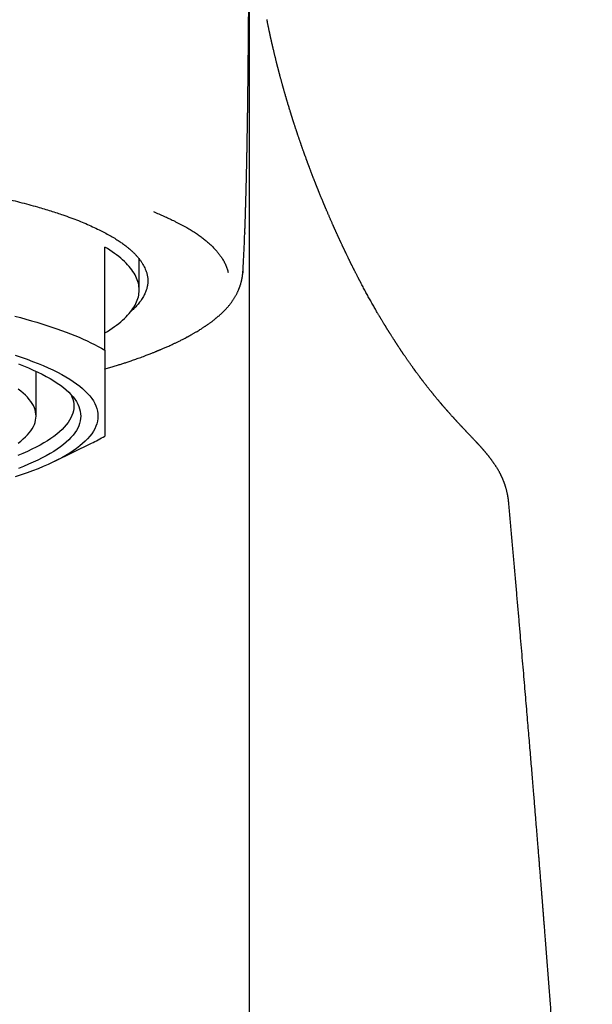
# Model space of a CAD drawing. Header units: millimetres. Extents: x 8 to 757, y 12 to 525.
# Tile 19 of 24: x 401 to 417, y 478 to 507. Entities that reach past the tile are written whole.
import ezdxf

# ---------------------------------------------------------------- set-up
doc = ezdxf.new("R2010")
doc.units = ezdxf.units.MM

msp = doc.modelspace()

# ---------------------------------------------------------------- linework, layer by layer
at = {"color": 7, "linetype": 'Continuous', "lineweight": 30}
for p, q in [((407.07, 500.829), (407.07, 500.806)), ((402.998, 497.413), (402.998, 500.413)), ((403.998, 499.164), (403.998, 500.069)), ((400.998, 495.495), (400.998, 496.8)), ((407.209, 434.706), (407.209, 496.894)), ((401.546, 494.18), (402.607, 494.703)), ((414.392, 494.006), (414.421, 493.955)), ((414.747, 492.973), (414.747, 492.976))]:
    msp.add_line(p, q, dxfattribs=at)
at = {"color": 7, "linetype": 'Continuous', "lineweight": 30, "flags": 128}
for points in [[(402.998, 497.914), (403.072, 497.96), (403.144, 498.006), (403.213, 498.052), (403.279, 498.098), (403.342, 498.145), (403.403, 498.191), (403.46, 498.239), (403.515, 498.286), (403.567, 498.333), (403.616, 498.381), (403.662, 498.429), (403.705, 498.477), (403.745, 498.526), (403.782, 498.574), (403.817, 498.623), (403.848, 498.671), (403.877, 498.72), (403.902, 498.769), (403.924, 498.818), (403.944, 498.868), (403.96, 498.917), (403.974, 498.966), (403.984, 499.015), (403.992, 499.065), (403.996, 499.114), (403.998, 499.164), (403.996, 499.213), (403.992, 499.263), (403.984, 499.312), (403.974, 499.361), (403.96, 499.411), (403.944, 499.46), (403.924, 499.509), (403.902, 499.558), (403.877, 499.607), (403.848, 499.656), (403.817, 499.705), (403.782, 499.753), (403.745, 499.802), (403.705, 499.85), (403.662, 499.898), (403.616, 499.946), (403.567, 499.994), (403.515, 500.041), (403.46, 500.089), (403.403, 500.136), (403.342, 500.183), (403.279, 500.229), (403.213, 500.276), (403.144, 500.322), (403.072, 500.368), (402.998, 500.413)], [(400.378, 498.401), (400.543, 498.359), (400.704, 498.315), (400.862, 498.271), (401.017, 498.226), (401.168, 498.18), (401.316, 498.134), (401.46, 498.086), (401.601, 498.038), (401.738, 497.99), (401.872, 497.94), (402.002, 497.89), (402.128, 497.84), (402.25, 497.788), (402.369, 497.736), (402.484, 497.684), (402.595, 497.631), (402.701, 497.577), (402.804, 497.523), (402.903, 497.468), (402.998, 497.413)], [(400.391, 497.265), (400.566, 497.208), (400.735, 497.149), (400.898, 497.088), (401.056, 497.027), (401.206, 496.965), (401.351, 496.902), (401.489, 496.837), (401.621, 496.772), (401.746, 496.706), (401.864, 496.639), (401.976, 496.572), (402.081, 496.503), (402.178, 496.434), (402.269, 496.364), (402.353, 496.294), (402.43, 496.223), (402.499, 496.152), (402.562, 496.08), (402.617, 496.008), (402.665, 495.935), (402.705, 495.862), (402.739, 495.789), (402.765, 495.716), (402.783, 495.642), (402.794, 495.569), (402.798, 495.495), (402.794, 495.421), (402.783, 495.348), (402.765, 495.274), (402.739, 495.201), (402.705, 495.128), (402.665, 495.055), (402.617, 494.982), (402.562, 494.91), (402.499, 494.838), (402.43, 494.767), (402.353, 494.696), (402.269, 494.625), (402.178, 494.556), (402.081, 494.487), (401.976, 494.418), (401.864, 494.351), (401.746, 494.284), (401.621, 494.218), (401.489, 494.152), (401.351, 494.088), (401.206, 494.025), (401.056, 493.963), (400.898, 493.901), (400.735, 493.841), (400.566, 493.782), (400.391, 493.724)], [(400.486, 497.015), (400.636, 496.956), (400.78, 496.897), (400.918, 496.836), (401.05, 496.775), (401.175, 496.713), (401.294, 496.65), (401.407, 496.586), (401.514, 496.522), (401.614, 496.456), (401.707, 496.391), (401.794, 496.324), (401.874, 496.257), (401.947, 496.189), (402.013, 496.121), (402.073, 496.053), (402.125, 495.984), (402.171, 495.915), (402.21, 495.845), (402.241, 495.775), (402.266, 495.705), (402.284, 495.635), (402.294, 495.565), (402.298, 495.495), (402.294, 495.425), (402.284, 495.354), (402.266, 495.284), (402.241, 495.214), (402.21, 495.145), (402.171, 495.075), (402.125, 495.006), (402.073, 494.937), (402.013, 494.868), (401.947, 494.8), (401.874, 494.733), (401.794, 494.666), (401.707, 494.599), (401.614, 494.533), (401.514, 494.468), (401.407, 494.404), (401.294, 494.34), (401.175, 494.277), (401.05, 494.215), (400.918, 494.153), (400.78, 494.093), (400.636, 494.033), (400.486, 493.975)], [(400.482, 494.712), (400.557, 494.77), (400.627, 494.829), (400.691, 494.888), (400.749, 494.948), (400.801, 495.007), (400.847, 495.068), (400.887, 495.128), (400.921, 495.189), (400.949, 495.25), (400.97, 495.311), (400.986, 495.372), (400.995, 495.433), (400.998, 495.495), (400.995, 495.556), (400.986, 495.618), (400.97, 495.679), (400.949, 495.74), (400.921, 495.801), (400.887, 495.862), (400.847, 495.922), (400.801, 495.982), (400.749, 496.042), (400.691, 496.102), (400.627, 496.161), (400.557, 496.219), (400.482, 496.277)], [(402.017, 496.118), (402.043, 496.06), (402.067, 495.991), (402.084, 495.922), (402.094, 495.853), (402.098, 495.785), (402.094, 495.716), (402.084, 495.647), (402.067, 495.578), (402.043, 495.509), (402.011, 495.441), (401.974, 495.373), (401.929, 495.305), (401.877, 495.237), (401.819, 495.17), (401.754, 495.104), (401.682, 495.037), (401.604, 494.971), (401.519, 494.906), (401.427, 494.842), (401.329, 494.778), (401.225, 494.714), (401.114, 494.652), (400.997, 494.59), (400.874, 494.529), (400.745, 494.469), (400.61, 494.41), (400.468, 494.352)]]:
    msp.add_lwpolyline(points, dxfattribs=at)
at = {"color": 7, "linetype": 'Continuous', "lineweight": 30}
msp.add_arc((400.171, 499.671), 5.533, 296.1134, 300.7192, dxfattribs=at)
for points, knots in [([(407.072, 500.829), (407.073, 500.867), (407.076, 500.943), (407.08, 501.053), (407.083, 501.158), (407.086, 501.253), (407.089, 501.337), (407.091, 501.411), (407.093, 501.474), (407.095, 501.529), (407.096, 501.576), (407.097, 501.613), (407.098, 501.64), (407.099, 501.66), (407.099, 501.674), (407.099, 501.683), (407.1, 501.693), (407.1, 501.706), (407.101, 501.727), (407.101, 501.754), (407.102, 501.789), (407.104, 501.847), (407.106, 501.923), (407.108, 502.014), (407.111, 502.097), (407.113, 502.177), (407.115, 502.258), (407.116, 502.331), (407.118, 502.394), (407.119, 502.445), (407.12, 502.497), (407.122, 502.546), (407.123, 502.589), (407.123, 502.626), (407.124, 502.656), (407.125, 502.683), (407.125, 502.712), (407.126, 502.75), (407.127, 502.798), (407.128, 502.85), (407.129, 502.905), (407.131, 502.964), (407.132, 503.025), (407.133, 503.082), (407.134, 503.135), (407.135, 503.183), (407.136, 503.232), (407.137, 503.28), (407.138, 503.326), (407.139, 503.368), (407.139, 503.414), (407.14, 503.471), (407.142, 503.551), (407.143, 503.643), (407.145, 503.749), (407.147, 503.851), (407.148, 503.952), (407.15, 504.035), (407.151, 504.103), (407.152, 504.155), (407.152, 504.204), (407.153, 504.247), (407.153, 504.285), (407.154, 504.317), (407.154, 504.344), (407.155, 504.37), (407.155, 504.398), (407.155, 504.432), (407.156, 504.472), (407.157, 504.517), (407.157, 504.559), (407.158, 504.596), (407.158, 504.623), (407.158, 504.646), (407.159, 504.669), (407.159, 504.692), (407.159, 504.717), (407.16, 504.754), (407.16, 504.802), (407.161, 504.863), (407.162, 504.92), (407.162, 504.973), (407.163, 505.019), (407.163, 505.062), (407.164, 505.1), (407.164, 505.134), (407.165, 505.168), (407.165, 505.205), (407.166, 505.248), (407.166, 505.295), (407.167, 505.342), (407.167, 505.384), (407.167, 505.421), (407.168, 505.456), (407.168, 505.494), (407.169, 505.536), (407.169, 505.581), (407.17, 505.627), (407.17, 505.673), (407.17, 505.715), (407.171, 505.756), (407.171, 505.795), (407.172, 505.831), (407.172, 505.862), (407.172, 505.891), (407.173, 505.921), (407.173, 505.955), (407.173, 505.998), (407.174, 506.049), (407.174, 506.106), (407.175, 506.163), (407.175, 506.214), (407.176, 506.259), (407.176, 506.304), (407.177, 506.355), (407.177, 506.409), (407.178, 506.462), (407.178, 506.509), (407.178, 506.552), (407.179, 506.592), (407.179, 506.634), (407.18, 506.677), (407.18, 506.722), (407.18, 506.765), (407.181, 506.804), (407.181, 506.843), (407.181, 506.882), (407.182, 506.922), (407.182, 506.964), (407.182, 507.004), (407.183, 507.043), (407.183, 507.084), (407.183, 507.129), (407.184, 507.178), (407.184, 507.228), (407.185, 507.276), (407.185, 507.327), (407.186, 507.395), (407.186, 507.477), (407.187, 507.566), (407.188, 507.648), (407.188, 507.719), (407.189, 507.781), (407.189, 507.837), (407.19, 507.896), (407.19, 507.953), (407.191, 508.006), (407.191, 508.052), (407.191, 508.095), (407.192, 508.135), (407.192, 508.174), (407.192, 508.216), (407.193, 508.262), (407.193, 508.309), (407.193, 508.354), (407.194, 508.394), (407.194, 508.429), (407.194, 508.462), (407.194, 508.497), (407.195, 508.538), (407.195, 508.586), (407.195, 508.636), (407.195, 508.684), (407.196, 508.728), (407.196, 508.77), (407.196, 508.811), (407.196, 508.853), (407.197, 508.9), (407.197, 508.948), (407.197, 508.995), (407.197, 509.038), (407.198, 509.077), (407.198, 509.112), (407.198, 509.146), (407.198, 509.184), (407.198, 509.226), (407.198, 509.274), (407.199, 509.327), (407.199, 509.382), (407.199, 509.435), (407.199, 509.486), (407.199, 509.535), (407.199, 509.581), (407.199, 509.628), (407.199, 509.676), (407.199, 509.725), (407.2, 509.773), (407.2, 509.831), (407.2, 509.899), (407.199, 509.977), (407.199, 510.044), (407.199, 510.1), (407.199, 510.148), (407.199, 510.195), (407.199, 510.236), (407.199, 510.269), (407.199, 510.297), (407.199, 510.325), (407.198, 510.355), (407.198, 510.388), (407.198, 510.422), (407.198, 510.454), (407.198, 510.485), (407.198, 510.512), (407.197, 510.533), (407.197, 510.547), (407.197, 510.557), (407.197, 510.561), (407.197, 510.562)], [0, 0, 0, 0, 0.009977, 0.020031, 0.029255, 0.037647, 0.045205, 0.051568, 0.057188, 0.062065, 0.066199, 0.069589, 0.071845, 0.073584, 0.074806, 0.075511, 0.076154, 0.077235, 0.079071, 0.081516, 0.084568, 0.088204, 0.096816, 0.104778, 0.112087, 0.118828, 0.125941, 0.133693, 0.138043, 0.142572, 0.147279, 0.151738, 0.155614, 0.158851, 0.161523, 0.163635, 0.165818, 0.1694, 0.173711, 0.17834, 0.183253, 0.18845, 0.193901, 0.199388, 0.203695, 0.208, 0.212301, 0.216598, 0.220844, 0.224595, 0.227745, 0.232994, 0.239979, 0.249286, 0.258012, 0.267708, 0.276414, 0.28516, 0.289924, 0.294814, 0.29918, 0.303021, 0.306359, 0.309236, 0.311652, 0.313668, 0.316201, 0.319305, 0.32289, 0.326928, 0.331353, 0.33438, 0.336803, 0.338731, 0.340712, 0.342822, 0.345073, 0.347548, 0.352695, 0.358254, 0.363974, 0.368291, 0.372506, 0.376576, 0.380068, 0.382883, 0.385778, 0.389192, 0.393089, 0.397443, 0.402091, 0.40599, 0.409074, 0.412201, 0.41567, 0.419433, 0.42373, 0.42806, 0.432251, 0.436202, 0.439885, 0.443596, 0.446909, 0.44979, 0.452239, 0.454889, 0.458261, 0.461821, 0.466808, 0.472326, 0.477958, 0.482783, 0.486611, 0.490546, 0.495539, 0.50083, 0.505897, 0.510474, 0.514291, 0.518139, 0.521889, 0.526148, 0.530649, 0.534712, 0.538402, 0.54214, 0.545773, 0.549658, 0.553825, 0.557971, 0.561469, 0.565243, 0.569749, 0.574936, 0.579799, 0.58433, 0.589321, 0.594969, 0.604905, 0.614075, 0.622463, 0.630276, 0.636093, 0.641888, 0.648099, 0.654988, 0.660145, 0.665319, 0.670036, 0.674195, 0.678312, 0.683036, 0.688372, 0.693768, 0.698907, 0.703487, 0.707505, 0.710997, 0.714675, 0.719716, 0.72544, 0.731569, 0.737335, 0.742693, 0.747559, 0.752398, 0.757634, 0.763267, 0.769601, 0.775651, 0.781074, 0.78587, 0.790324, 0.794733, 0.799219, 0.804848, 0.811277, 0.818505, 0.82603, 0.833062, 0.840316, 0.846943, 0.853204, 0.859732, 0.866554, 0.873617, 0.880557, 0.887305, 0.898596, 0.910327, 0.921597, 0.92837, 0.935645, 0.942977, 0.949666, 0.954302, 0.958578, 0.962719, 0.967469, 0.972679, 0.97819, 0.983469, 0.988179, 0.992956, 0.996843, 0.998779, 0.999671, 1, 1, 1, 1]), ([(407.209, 500.343), (407.209, 500.515), (407.209, 500.861), (407.209, 501.368), (407.209, 501.868), (407.209, 502.36), (407.209, 502.843), (407.209, 503.319), (407.209, 503.802), (407.209, 504.291), (407.209, 504.785), (407.209, 505.269), (407.209, 505.743), (407.209, 506.207), (407.209, 506.66), (407.209, 507.102), (407.209, 507.534), (407.209, 507.956), (407.209, 508.364), (407.209, 508.76), (407.209, 509.142), (407.209, 509.51), (407.209, 509.746), (407.209, 509.862)], [0, 0, 0, 0, 0.0448643, 0.0897303, 0.1345977, 0.1794664, 0.2243359, 0.2692061, 0.3140769, 0.3634351, 0.4127935, 0.4621521, 0.5115107, 0.5608693, 0.6102278, 0.6595862, 0.7089447, 0.7583032, 0.8076619, 0.8561396, 0.9046177, 0.9530965, 1, 1, 1, 1]), ([(414.394, 494.006), (414.392, 494.01), (414.384, 494.023), (414.37, 494.044), (414.353, 494.068), (414.339, 494.09), (414.326, 494.109), (414.313, 494.127), (414.299, 494.147), (414.285, 494.168), (414.269, 494.19), (414.254, 494.211), (414.239, 494.231), (414.226, 494.249), (414.214, 494.265), (414.203, 494.28), (414.191, 494.295), (414.179, 494.311), (414.165, 494.328), (414.151, 494.347), (414.136, 494.365), (414.123, 494.382), (414.111, 494.396), (414.101, 494.409), (414.092, 494.42), (414.084, 494.429), (414.077, 494.438), (414.069, 494.447), (414.061, 494.457), (414.052, 494.468), (414.043, 494.478), (414.034, 494.489), (414.026, 494.498), (414.02, 494.505), (414.014, 494.512), (414.007, 494.519), (414, 494.528), (413.991, 494.538), (413.979, 494.551), (413.966, 494.567), (413.951, 494.582), (413.936, 494.599), (413.921, 494.616), (413.905, 494.634), (413.889, 494.65), (413.875, 494.667), (413.861, 494.682), (413.849, 494.694), (413.839, 494.705), (413.831, 494.713), (413.825, 494.721), (413.818, 494.728), (413.811, 494.735), (413.803, 494.744), (413.793, 494.754), (413.781, 494.767), (413.767, 494.782), (413.752, 494.798), (413.733, 494.818), (413.71, 494.842), (413.683, 494.871), (413.654, 494.901), (413.629, 494.928), (413.606, 494.952), (413.587, 494.972), (413.567, 494.992), (413.549, 495.011), (413.533, 495.028), (413.518, 495.044), (413.504, 495.058), (413.493, 495.071), (413.482, 495.081), (413.474, 495.09), (413.468, 495.097), (413.461, 495.104), (413.454, 495.112), (413.446, 495.12), (413.437, 495.13), (413.426, 495.141), (413.415, 495.153), (413.403, 495.166), (413.391, 495.179), (413.379, 495.191), (413.361, 495.21), (413.338, 495.235), (413.315, 495.26), (413.296, 495.281), (413.281, 495.296), (413.267, 495.311), (413.253, 495.327), (413.239, 495.342), (413.226, 495.356), (413.213, 495.371), (413.201, 495.384), (413.19, 495.396), (413.18, 495.406), (413.171, 495.416), (413.162, 495.426), (413.151, 495.438), (413.137, 495.453), (413.122, 495.47), (413.105, 495.488), (413.086, 495.51), (413.064, 495.535), (413.039, 495.562), (413.019, 495.585), (413.004, 495.602), (412.994, 495.612), (412.986, 495.621), (412.979, 495.629), (412.973, 495.636), (412.968, 495.642), (412.961, 495.649), (412.954, 495.658), (412.945, 495.668), (412.935, 495.679), (412.924, 495.692), (412.911, 495.707), (412.897, 495.723), (412.883, 495.739), (412.87, 495.754), (412.858, 495.767), (412.849, 495.779), (412.84, 495.788), (412.832, 495.797), (412.824, 495.807), (412.816, 495.816), (412.807, 495.826), (412.798, 495.838), (412.787, 495.851), (412.774, 495.866), (412.759, 495.883), (412.744, 495.901), (412.729, 495.919), (412.714, 495.937), (412.699, 495.955), (412.684, 495.972), (412.668, 495.992), (412.649, 496.015), (412.628, 496.04), (412.608, 496.064), (412.59, 496.086), (412.575, 496.105), (412.56, 496.123), (412.546, 496.141), (412.531, 496.159), (412.515, 496.178), (412.499, 496.198), (412.482, 496.219), (412.464, 496.242), (412.445, 496.266), (412.425, 496.291), (412.406, 496.315), (412.387, 496.339), (412.37, 496.361), (412.353, 496.383), (412.335, 496.405), (412.317, 496.428), (412.299, 496.452), (412.281, 496.476), (412.264, 496.498), (412.25, 496.516), (412.238, 496.532), (412.228, 496.545), (412.217, 496.559), (412.206, 496.575), (412.193, 496.591), (412.18, 496.609), (412.166, 496.627), (412.15, 496.648), (412.132, 496.673), (412.112, 496.699), (412.094, 496.724), (412.078, 496.746), (412.065, 496.763), (412.055, 496.777), (412.046, 496.789), (412.037, 496.801), (412.029, 496.813), (412.021, 496.824), (412.012, 496.835), (412.002, 496.849), (411.991, 496.865), (411.977, 496.884), (411.963, 496.904), (411.948, 496.925), (411.928, 496.952), (411.905, 496.985), (411.877, 497.024), (411.849, 497.064), (411.822, 497.102), (411.797, 497.138), (411.774, 497.171), (411.753, 497.202), (411.733, 497.232), (411.715, 497.258), (411.699, 497.281), (411.685, 497.301), (411.673, 497.319), (411.663, 497.334), (411.655, 497.346), (411.648, 497.356), (411.641, 497.367), (411.633, 497.379), (411.624, 497.393), (411.614, 497.407), (411.604, 497.422), (411.591, 497.441), (411.577, 497.462), (411.562, 497.485), (411.547, 497.507), (411.534, 497.527), (411.521, 497.546), (411.51, 497.564), (411.499, 497.58), (411.489, 497.595), (411.481, 497.609), (411.473, 497.621), (411.465, 497.632), (411.458, 497.643), (411.45, 497.656), (411.441, 497.669), (411.432, 497.685), (411.421, 497.701), (411.409, 497.719), (411.397, 497.738), (411.384, 497.759), (411.368, 497.784), (411.349, 497.813), (411.328, 497.847), (411.31, 497.876), (411.295, 497.899), (411.284, 497.916), (411.273, 497.933), (411.263, 497.95), (411.252, 497.967), (411.243, 497.982), (411.235, 497.995), (411.227, 498.008), (411.22, 498.019), (411.213, 498.03), (411.205, 498.043), (411.196, 498.057), (411.187, 498.073), (411.176, 498.09), (411.165, 498.108), (411.154, 498.126), (411.142, 498.145), (411.131, 498.164), (411.119, 498.183), (411.105, 498.207), (411.087, 498.236), (411.067, 498.27), (411.049, 498.3), (411.033, 498.326), (411.019, 498.349), (411.006, 498.372), (410.993, 498.393), (410.979, 498.418), (410.962, 498.446), (410.943, 498.478), (410.919, 498.52), (410.889, 498.571), (410.855, 498.631), (410.82, 498.691), (410.785, 498.753), (410.75, 498.816), (410.715, 498.877), (410.681, 498.938), (410.647, 499), (410.613, 499.062), (410.579, 499.125), (410.545, 499.188), (410.511, 499.252), (410.476, 499.317), (410.45, 499.367), (410.432, 499.402), (410.422, 499.42), (410.412, 499.44), (410.402, 499.459), (410.392, 499.478), (410.382, 499.497), (410.372, 499.517), (410.359, 499.541), (410.344, 499.571), (410.327, 499.604), (410.311, 499.635), (410.295, 499.666), (410.28, 499.695), (410.266, 499.724), (410.252, 499.75), (410.24, 499.776), (410.228, 499.799), (410.216, 499.822), (410.206, 499.843), (410.196, 499.862), (410.187, 499.881), (410.179, 499.897), (410.171, 499.913), (410.164, 499.926), (410.158, 499.939), (410.153, 499.948), (410.15, 499.955), (410.147, 499.961), (410.144, 499.967), (410.141, 499.974), (410.136, 499.983), (410.132, 499.993), (410.126, 500.004), (410.12, 500.016), (410.114, 500.03), (410.107, 500.044), (410.097, 500.063), (410.085, 500.088), (410.071, 500.117), (410.057, 500.146), (410.043, 500.175), (410.029, 500.204), (410.016, 500.232), (410.004, 500.257), (409.993, 500.279), (409.984, 500.297), (409.977, 500.313), (409.97, 500.328), (409.964, 500.341), (409.958, 500.352), (409.954, 500.361), (409.95, 500.37), (409.946, 500.379), (409.941, 500.389), (409.935, 500.4), (409.929, 500.413), (409.923, 500.428), (409.915, 500.443), (409.907, 500.46), (409.898, 500.481), (409.886, 500.505), (409.874, 500.532), (409.862, 500.557), (409.851, 500.582), (409.84, 500.606), (409.829, 500.629), (409.819, 500.651), (409.809, 500.672), (409.8, 500.692), (409.79, 500.714), (409.778, 500.74), (409.764, 500.77), (409.753, 500.795), (409.743, 500.817), (409.735, 500.834), (409.727, 500.851), (409.72, 500.869), (409.712, 500.885), (409.705, 500.902), (409.698, 500.918), (409.691, 500.932), (409.685, 500.945), (409.68, 500.956), (409.676, 500.965), (409.673, 500.973), (409.669, 500.981), (409.665, 500.991), (409.66, 501.002), (409.654, 501.014), (409.648, 501.029), (409.64, 501.045), (409.632, 501.064), (409.621, 501.089), (409.608, 501.12), (409.592, 501.156), (409.576, 501.191), (409.56, 501.227), (409.544, 501.264), (409.528, 501.301), (409.513, 501.337), (409.497, 501.373), (409.482, 501.408), (409.467, 501.445), (409.451, 501.481), (409.438, 501.512), (409.427, 501.537), (409.419, 501.557), (409.411, 501.574), (409.405, 501.59), (409.398, 501.605), (409.393, 501.618), (409.388, 501.631), (409.382, 501.643), (409.376, 501.657), (409.37, 501.672), (409.363, 501.689), (409.355, 501.708), (409.346, 501.729), (409.337, 501.752), (409.327, 501.776), (409.317, 501.801), (409.306, 501.826), (409.293, 501.859), (409.276, 501.9), (409.256, 501.949), (409.24, 501.989), (409.227, 502.021), (409.218, 502.043), (409.209, 502.065), (409.201, 502.086), (409.193, 502.105), (409.186, 502.122), (409.181, 502.136), (409.176, 502.148), (409.172, 502.157), (409.169, 502.165), (409.166, 502.172), (409.164, 502.179), (409.161, 502.185), (409.158, 502.192), (409.155, 502.2), (409.151, 502.211), (409.146, 502.224), (409.14, 502.238), (409.134, 502.253), (409.127, 502.27), (409.12, 502.288), (409.113, 502.306), (409.105, 502.326), (409.097, 502.346), (409.089, 502.367), (409.081, 502.388), (409.069, 502.419), (409.053, 502.462), (409.032, 502.514), (409.013, 502.565), (408.997, 502.607), (408.984, 502.641), (408.975, 502.665), (408.966, 502.69), (408.957, 502.713), (408.949, 502.735), (408.941, 502.755), (408.934, 502.773), (408.929, 502.789), (408.924, 502.802), (408.919, 502.814), (408.915, 502.825), (408.911, 502.836), (408.907, 502.847), (408.902, 502.86), (408.896, 502.875), (408.89, 502.893), (408.883, 502.911), (408.876, 502.931), (408.868, 502.952), (408.857, 502.982), (408.843, 503.02), (408.828, 503.061), (408.816, 503.095), (408.806, 503.124), (408.795, 503.153), (408.784, 503.183), (408.773, 503.216), (408.76, 503.251), (408.749, 503.283), (408.739, 503.312), (408.73, 503.337), (408.722, 503.36), (408.714, 503.382), (408.707, 503.404), (408.7, 503.424), (408.693, 503.443), (408.685, 503.467), (408.675, 503.497), (408.662, 503.533), (408.65, 503.568), (408.638, 503.604), (408.627, 503.636), (408.617, 503.666), (408.608, 503.692), (408.599, 503.718), (408.59, 503.746), (408.581, 503.774), (408.571, 503.804), (408.561, 503.834), (408.55, 503.867), (408.539, 503.9), (408.528, 503.935), (408.516, 503.971), (408.506, 504.003), (408.497, 504.029), (408.491, 504.049), (408.484, 504.07), (408.478, 504.089), (408.473, 504.106), (408.468, 504.122), (408.463, 504.136), (408.459, 504.149), (408.456, 504.16), (408.453, 504.169), (408.45, 504.177), (408.448, 504.184), (408.446, 504.19), (408.444, 504.196), (408.441, 504.205), (408.438, 504.215), (408.434, 504.226), (408.43, 504.24), (408.426, 504.254), (408.421, 504.271), (408.415, 504.289), (408.409, 504.308), (408.403, 504.329), (408.396, 504.351), (408.389, 504.373), (408.379, 504.406), (408.365, 504.449), (408.349, 504.502), (408.334, 504.553), (408.319, 504.603), (408.307, 504.645), (408.296, 504.68), (408.288, 504.708), (408.28, 504.735), (408.273, 504.76), (408.266, 504.784), (408.259, 504.807), (408.253, 504.828), (408.246, 504.853), (408.238, 504.88), (408.229, 504.912), (408.219, 504.945), (408.21, 504.976), (408.202, 505.005), (408.195, 505.032), (408.187, 505.059), (408.179, 505.086), (408.171, 505.115), (408.163, 505.145), (408.155, 505.176), (408.145, 505.211), (408.135, 505.248), (408.124, 505.286), (408.113, 505.327), (408.104, 505.361), (408.097, 505.389), (408.091, 505.41), (408.086, 505.431), (408.08, 505.452), (408.075, 505.473), (408.069, 505.494), (408.063, 505.515), (408.058, 505.536), (408.053, 505.555), (408.049, 505.572), (408.045, 505.587), (408.041, 505.6), (408.038, 505.612), (408.036, 505.623), (408.033, 505.633), (408.03, 505.644), (408.027, 505.655), (408.024, 505.669), (408.019, 505.686), (408.014, 505.706), (408.009, 505.728), (408.003, 505.75), (407.997, 505.775), (407.99, 505.804), (407.982, 505.836), (407.974, 505.869), (407.965, 505.905), (407.956, 505.943), (407.946, 505.981), (407.937, 506.02), (407.923, 506.078), (407.905, 506.154), (407.888, 506.226), (407.878, 506.272), (407.873, 506.293), (407.868, 506.312), (407.864, 506.331), (407.86, 506.349), (407.856, 506.365), (407.853, 506.38), (407.85, 506.394), (407.847, 506.407), (407.844, 506.418), (407.842, 506.429), (407.839, 506.441), (407.836, 506.455), (407.832, 506.472), (407.829, 506.487), (407.826, 506.501), (407.823, 506.513), (407.82, 506.525), (407.818, 506.539), (407.814, 506.553), (407.811, 506.569), (407.807, 506.585), (407.803, 506.603), (407.799, 506.623), (407.794, 506.646), (407.789, 506.67), (407.783, 506.697), (407.777, 506.725), (407.771, 506.754), (407.765, 506.785), (407.758, 506.818), (407.751, 506.853), (407.743, 506.89), (407.735, 506.929), (407.727, 506.97), (407.72, 507.003), (407.716, 507.023), (407.715, 507.028)], [0, 0, 0, 0, 0.000528, 0.001797, 0.002979, 0.004046, 0.004847, 0.005725, 0.006681, 0.007692, 0.008749, 0.009851, 0.0109, 0.01171, 0.012419, 0.013113, 0.01384, 0.0146, 0.015428, 0.016349, 0.017364, 0.018131, 0.018846, 0.019467, 0.019994, 0.020437, 0.020814, 0.021248, 0.021739, 0.022287, 0.022829, 0.023364, 0.0238, 0.024138, 0.024464, 0.024847, 0.02529, 0.02579, 0.026574, 0.027465, 0.028385, 0.02929, 0.030346, 0.031381, 0.032394, 0.033385, 0.03432, 0.035138, 0.035746, 0.036267, 0.036705, 0.037148, 0.037642, 0.038185, 0.038779, 0.039676, 0.040667, 0.041735, 0.04284, 0.04471, 0.046676, 0.04874, 0.0509, 0.052307, 0.053753, 0.05521, 0.056564, 0.057802, 0.058925, 0.059933, 0.060826, 0.061604, 0.062267, 0.062712, 0.063194, 0.063754, 0.064391, 0.065105, 0.065948, 0.06687, 0.06781, 0.068755, 0.069705, 0.070659, 0.072925, 0.075212, 0.076373, 0.077528, 0.078676, 0.079817, 0.080951, 0.082079, 0.083139, 0.084146, 0.085034, 0.085803, 0.0865, 0.08728, 0.088155, 0.08931, 0.090597, 0.092015, 0.093501, 0.095546, 0.097663, 0.099853, 0.100727, 0.101531, 0.102239, 0.102851, 0.103369, 0.103791, 0.104326, 0.104978, 0.105747, 0.106633, 0.107635, 0.108754, 0.110118, 0.11138, 0.112536, 0.113587, 0.114437, 0.115203, 0.115888, 0.116583, 0.117334, 0.118142, 0.119006, 0.119926, 0.121179, 0.122523, 0.123949, 0.125372, 0.126772, 0.128149, 0.129502, 0.130832, 0.132876, 0.134861, 0.136744, 0.138498, 0.139954, 0.141312, 0.142683, 0.144116, 0.145612, 0.147182, 0.14884, 0.150588, 0.152493, 0.154468, 0.156386, 0.15823, 0.160001, 0.161699, 0.163365, 0.165216, 0.167086, 0.168957, 0.170715, 0.172342, 0.173303, 0.174329, 0.175446, 0.176653, 0.177951, 0.179339, 0.180798, 0.182231, 0.184405, 0.186484, 0.188468, 0.190356, 0.191487, 0.192556, 0.193561, 0.194502, 0.195381, 0.196213, 0.197107, 0.198081, 0.199418, 0.200881, 0.202469, 0.204127, 0.205802, 0.208835, 0.211921, 0.215056, 0.218114, 0.221038, 0.223532, 0.225932, 0.228247, 0.230475, 0.232135, 0.233685, 0.235125, 0.236456, 0.237147, 0.237926, 0.238791, 0.239743, 0.240781, 0.241906, 0.243117, 0.244387, 0.246303, 0.248107, 0.2498, 0.251381, 0.252877, 0.254257, 0.255527, 0.256691, 0.257752, 0.25869, 0.259528, 0.260371, 0.261318, 0.262393, 0.263578, 0.264871, 0.266274, 0.267786, 0.269391, 0.27104, 0.273604, 0.27626, 0.279008, 0.280335, 0.281683, 0.283051, 0.284417, 0.28569, 0.286863, 0.287936, 0.288908, 0.289779, 0.290551, 0.291569, 0.292697, 0.293934, 0.295244, 0.296658, 0.298151, 0.299643, 0.301129, 0.302608, 0.30408, 0.306762, 0.309415, 0.311967, 0.313834, 0.315631, 0.317357, 0.319035, 0.320773, 0.32316, 0.325672, 0.328311, 0.333074, 0.337721, 0.342253, 0.34728, 0.35218, 0.356978, 0.361734, 0.366581, 0.371542, 0.376338, 0.381259, 0.386313, 0.391472, 0.396638, 0.398081, 0.399525, 0.401045, 0.40269, 0.404072, 0.405531, 0.407068, 0.408629, 0.411333, 0.413928, 0.416417, 0.418797, 0.421115, 0.423321, 0.425415, 0.427397, 0.429267, 0.431025, 0.432671, 0.434205, 0.435627, 0.436938, 0.438136, 0.439223, 0.440198, 0.441062, 0.441461, 0.441842, 0.442308, 0.442884, 0.443571, 0.444368, 0.445221, 0.446172, 0.447221, 0.448352, 0.449486, 0.45181, 0.454109, 0.456383, 0.458633, 0.460858, 0.463059, 0.465213, 0.466771, 0.468193, 0.469476, 0.470623, 0.471633, 0.472505, 0.47324, 0.47381, 0.474491, 0.475283, 0.476187, 0.477203, 0.478309, 0.479522, 0.480843, 0.482271, 0.484424, 0.486503, 0.488497, 0.490404, 0.492225, 0.494039, 0.495759, 0.497384, 0.498917, 0.500467, 0.502627, 0.504932, 0.507383, 0.508664, 0.509981, 0.511334, 0.512718, 0.514033, 0.515247, 0.516547, 0.517706, 0.518723, 0.519599, 0.520232, 0.520804, 0.521453, 0.522189, 0.523012, 0.523922, 0.525106, 0.52641, 0.527835, 0.529381, 0.532273, 0.535099, 0.537855, 0.540542, 0.543509, 0.546387, 0.549179, 0.551963, 0.554762, 0.557575, 0.560403, 0.563245, 0.564858, 0.566355, 0.567735, 0.568997, 0.570143, 0.571171, 0.572082, 0.573072, 0.574148, 0.57531, 0.576558, 0.578109, 0.579776, 0.581559, 0.583452, 0.585395, 0.587367, 0.589368, 0.593112, 0.596955, 0.600897, 0.602616, 0.604353, 0.6061, 0.607735, 0.609221, 0.610559, 0.611749, 0.612579, 0.613318, 0.613965, 0.614521, 0.614984, 0.61541, 0.615906, 0.616641, 0.617495, 0.618466, 0.619555, 0.620761, 0.622085, 0.623527, 0.624952, 0.626476, 0.628096, 0.629736, 0.63136, 0.632968, 0.637202, 0.641325, 0.645339, 0.649243, 0.651223, 0.653173, 0.655094, 0.656934, 0.65866, 0.660271, 0.661769, 0.662865, 0.663891, 0.664847, 0.665732, 0.666556, 0.667434, 0.668398, 0.669632, 0.670982, 0.672449, 0.674034, 0.675695, 0.677337, 0.68111, 0.684749, 0.686995, 0.689192, 0.691458, 0.693842, 0.696467, 0.699221, 0.702104, 0.704098, 0.706035, 0.707882, 0.709641, 0.711311, 0.712891, 0.714383, 0.715826, 0.718697, 0.721478, 0.724207, 0.727039, 0.729987, 0.731982, 0.734027, 0.736122, 0.738268, 0.740501, 0.742839, 0.745283, 0.747832, 0.750486, 0.753246, 0.756112, 0.759083, 0.760694, 0.762335, 0.763967, 0.76548, 0.766867, 0.768107, 0.769226, 0.770224, 0.7711, 0.77184, 0.772465, 0.772973, 0.773424, 0.773951, 0.77456, 0.775383, 0.776318, 0.777366, 0.778527, 0.779828, 0.781247, 0.782784, 0.784438, 0.786206, 0.78799, 0.789754, 0.794074, 0.798264, 0.802325, 0.806256, 0.810058, 0.812369, 0.814605, 0.816734, 0.818755, 0.820669, 0.822475, 0.824173, 0.825764, 0.828242, 0.830793, 0.833417, 0.836134, 0.838179, 0.84028, 0.842439, 0.844656, 0.846929, 0.849263, 0.8517, 0.854513, 0.857465, 0.860555, 0.863785, 0.867153, 0.868773, 0.870422, 0.872102, 0.873813, 0.875516, 0.87713, 0.878914, 0.880569, 0.882096, 0.883495, 0.884636, 0.885674, 0.88661, 0.887444, 0.888244, 0.889098, 0.890006, 0.890969, 0.892463, 0.894072, 0.895787, 0.897561, 0.899386, 0.901853, 0.904406, 0.907045, 0.90997, 0.912994, 0.916092, 0.91919, 0.922281, 0.929982, 0.937643, 0.939358, 0.941043, 0.942634, 0.944129, 0.945528, 0.94683, 0.948036, 0.949143, 0.950154, 0.951069, 0.951905, 0.952778, 0.95401, 0.955343, 0.956778, 0.957687, 0.958633, 0.959616, 0.960676, 0.961838, 0.963078, 0.964415, 0.965851, 0.967385, 0.969247, 0.971236, 0.973351, 0.975593, 0.977961, 0.980456, 0.983078, 0.985826, 0.98884, 0.991994, 0.995287, 0.998718, 1, 1, 1, 1]), ([(380.15, 498.668), (380.129, 498.689), (380.086, 498.732), (380.029, 498.798), (379.976, 498.864), (379.928, 498.931), (379.886, 498.998), (379.85, 499.065), (379.815, 499.141), (379.785, 499.224), (379.762, 499.316), (379.749, 499.407), (379.746, 499.499), (379.754, 499.591), (379.772, 499.682), (379.802, 499.78), (379.846, 499.883), (379.907, 499.991), (379.982, 500.098), (380.072, 500.205), (380.175, 500.31), (380.288, 500.41), (380.406, 500.504), (380.528, 500.592), (380.659, 500.679), (380.801, 500.765), (380.952, 500.85), (381.114, 500.934), (381.282, 501.015), (381.457, 501.094), (381.638, 501.17), (381.827, 501.245), (382, 501.309), (382.153, 501.364), (382.284, 501.409), (382.418, 501.453), (382.556, 501.497), (382.73, 501.55), (382.942, 501.612), (383.197, 501.682), (383.46, 501.75), (383.712, 501.811), (383.95, 501.866), (384.173, 501.914), (384.397, 501.961), (384.652, 502.012), (384.938, 502.065), (385.264, 502.122), (385.597, 502.177), (385.937, 502.228), (386.271, 502.275), (386.597, 502.317), (386.915, 502.356), (387.236, 502.392), (387.538, 502.423), (387.82, 502.45), (388.081, 502.473), (388.349, 502.495), (388.615, 502.515), (388.877, 502.534), (389.13, 502.55), (389.385, 502.564), (389.64, 502.578), (389.897, 502.59), (390.155, 502.6), (390.414, 502.609), (390.704, 502.617), (391.026, 502.625), (391.379, 502.63), (391.732, 502.633), (392.085, 502.633), (392.439, 502.63), (392.792, 502.625), (393.168, 502.616), (393.565, 502.604), (393.981, 502.587), (394.396, 502.567), (394.807, 502.543), (395.215, 502.516), (395.601, 502.486), (395.964, 502.454), (396.304, 502.422), (396.64, 502.387), (396.972, 502.35), (397.299, 502.31), (397.623, 502.268), (397.937, 502.223), (398.243, 502.177), (398.538, 502.13), (398.829, 502.08), (399.078, 502.035), (399.289, 501.995), (399.462, 501.96), (399.634, 501.925), (399.803, 501.889), (400.01, 501.844), (400.251, 501.788), (400.522, 501.721), (400.786, 501.653), (401.023, 501.587), (401.235, 501.525), (401.425, 501.466), (401.606, 501.408), (401.803, 501.342), (402.012, 501.267), (402.234, 501.182), (402.445, 501.095), (402.646, 501.006), (402.771, 500.946), (402.834, 500.916)], [0, 0, 0, 0, 0.007109, 0.014423, 0.021736, 0.029051, 0.036372, 0.043703, 0.051046, 0.060971, 0.070877, 0.080772, 0.090664, 0.100561, 0.110472, 0.120405, 0.13223, 0.144029, 0.155815, 0.167603, 0.179407, 0.19124, 0.201378, 0.211495, 0.2216, 0.231702, 0.24181, 0.251932, 0.262077, 0.271804, 0.281513, 0.29121, 0.300904, 0.306999, 0.313098, 0.319203, 0.325315, 0.331437, 0.341892, 0.352328, 0.362753, 0.373178, 0.381375, 0.389583, 0.397805, 0.405567, 0.416619, 0.42766, 0.4387, 0.449752, 0.460827, 0.470687, 0.480531, 0.490367, 0.500203, 0.507937, 0.515679, 0.523434, 0.531639, 0.538965, 0.546282, 0.553596, 0.560909, 0.568224, 0.575545, 0.582876, 0.590219, 0.600144, 0.61005, 0.619945, 0.629837, 0.639734, 0.649645, 0.659578, 0.671403, 0.683202, 0.694988, 0.706777, 0.71858, 0.730414, 0.740552, 0.750669, 0.760774, 0.770875, 0.780983, 0.791105, 0.80125, 0.810977, 0.820686, 0.830383, 0.840077, 0.846172, 0.852271, 0.858376, 0.864488, 0.87061, 0.881065, 0.891501, 0.901926, 0.912351, 0.920548, 0.928756, 0.936978, 0.944742, 0.955795, 0.966836, 0.977876, 0.988927, 1, 1, 1, 1]), ([(404.413, 501.443), (404.465, 501.421), (404.568, 501.377), (404.717, 501.312), (404.858, 501.246), (404.977, 501.19), (405.074, 501.142), (405.152, 501.102), (405.229, 501.062), (405.305, 501.021), (405.4, 500.968), (405.512, 500.902), (405.634, 500.826), (405.747, 500.75), (405.85, 500.674), (405.93, 500.61), (405.99, 500.558), (406.036, 500.517), (406.079, 500.477), (406.121, 500.436), (406.162, 500.395), (406.2, 500.354), (406.247, 500.302), (406.301, 500.238), (406.359, 500.162), (406.417, 500.077), (406.473, 499.982), (406.523, 499.879), (406.562, 499.775), (406.579, 499.706), (406.588, 499.672)], [0, 0, 0, 0, 0.041377, 0.081926, 0.121656, 0.160579, 0.184637, 0.208383, 0.23182, 0.255495, 0.280867, 0.325601, 0.369628, 0.412974, 0.455671, 0.497749, 0.5202, 0.542635, 0.565056, 0.587466, 0.609868, 0.632264, 0.654657, 0.695709, 0.736775, 0.778383, 0.834139, 0.889633, 0.944906, 1, 1, 1, 1]), ([(402.834, 500.916), (402.888, 500.889), (402.995, 500.834), (403.145, 500.752), (403.287, 500.668), (403.409, 500.589), (403.515, 500.516), (403.606, 500.448), (403.693, 500.378), (403.773, 500.309), (403.845, 500.241), (403.909, 500.175), (403.967, 500.109), (404.02, 500.043), (404.067, 499.976), (404.109, 499.909), (404.146, 499.842), (404.181, 499.766), (404.211, 499.683), (404.234, 499.591), (404.247, 499.499), (404.249, 499.408), (404.242, 499.316), (404.224, 499.224), (404.194, 499.127), (404.15, 499.024), (404.089, 498.916), (404.014, 498.809), (403.924, 498.702), (403.838, 498.613), (403.778, 498.56), (403.757, 498.542)], [0, 0, 0, 0, 0.0373717, 0.0746789, 0.1119521, 0.1492224, 0.1785245, 0.2078586, 0.2372397, 0.2683322, 0.2960902, 0.3238198, 0.3515336, 0.3792443, 0.4069647, 0.4347074, 0.462485, 0.4903102, 0.5279217, 0.5654594, 0.6029545, 0.6404385, 0.6779427, 0.7154987, 0.7531376, 0.7979471, 0.8426567, 0.8873195, 0.9319887, 0.9767174, 1, 1, 1, 1]), ([(407.019, 499.668), (407.025, 499.792), (407.037, 500.042), (407.054, 500.421), (407.065, 500.677), (407.07, 500.806)], [0, 0, 0, 0, 0.325743, 0.661157, 1, 1, 1, 1]), ([(407.209, 496.894), (407.209, 497.414), (407.21, 498.563), (407.209, 499.713), (407.209, 500.342)], [0, 0, 0, 0, 0.452433, 1, 1, 1, 1]), ([(402.998, 496.864), (402.999, 496.865), (403.023, 496.872), (403.072, 496.886), (403.141, 496.906), (403.208, 496.927), (403.272, 496.946), (403.333, 496.965), (403.391, 496.983), (403.446, 497), (403.497, 497.017), (403.547, 497.033), (403.598, 497.05), (403.651, 497.067), (403.708, 497.087), (403.771, 497.108), (403.836, 497.13), (403.903, 497.154), (403.973, 497.179), (404.046, 497.205), (404.122, 497.234), (404.194, 497.261), (404.258, 497.285), (404.312, 497.306), (404.361, 497.325), (404.403, 497.342), (404.441, 497.357), (404.473, 497.37), (404.501, 497.381), (404.524, 497.391), (404.543, 497.399), (404.562, 497.406), (404.582, 497.415), (404.605, 497.425), (404.635, 497.437), (404.67, 497.452), (404.711, 497.469), (404.756, 497.489), (404.806, 497.511), (404.86, 497.535), (404.922, 497.563), (404.991, 497.595), (405.067, 497.631), (405.147, 497.669), (405.224, 497.708), (405.297, 497.745), (405.35, 497.773), (405.386, 497.792), (405.403, 497.801), (405.417, 497.808), (405.427, 497.814), (405.436, 497.819), (405.447, 497.825), (405.462, 497.833), (405.481, 497.843), (405.503, 497.856), (405.528, 497.87), (405.557, 497.886), (405.589, 497.904), (405.621, 497.923), (405.653, 497.942), (405.693, 497.966), (405.739, 497.994), (405.786, 498.023), (405.825, 498.048), (405.858, 498.069), (405.887, 498.089), (405.914, 498.106), (405.939, 498.123), (405.96, 498.138), (405.979, 498.151), (405.999, 498.165), (406.022, 498.181), (406.048, 498.2), (406.076, 498.22), (406.103, 498.24), (406.132, 498.262), (406.16, 498.284), (406.187, 498.305), (406.211, 498.324), (406.232, 498.341), (406.251, 498.357), (406.27, 498.373), (406.289, 498.389), (406.31, 498.407), (406.333, 498.427), (406.361, 498.451), (406.392, 498.48), (406.426, 498.512), (406.458, 498.544), (406.49, 498.576), (406.52, 498.609), (406.548, 498.639), (406.573, 498.668), (406.596, 498.695), (406.62, 498.725), (406.643, 498.754), (406.663, 498.78), (406.681, 498.804), (406.699, 498.829), (406.717, 498.854), (406.735, 498.882), (406.754, 498.911), (406.774, 498.942), (406.793, 498.974), (406.811, 499.006), (406.828, 499.037), (406.844, 499.068), (406.859, 499.099), (406.873, 499.128), (406.885, 499.156), (406.896, 499.182), (406.906, 499.207), (406.915, 499.231), (406.924, 499.255), (406.932, 499.278), (406.94, 499.302), (406.948, 499.326), (406.954, 499.348), (406.96, 499.368), (406.966, 499.39), (406.972, 499.414), (406.978, 499.44), (406.984, 499.464), (406.988, 499.486), (406.992, 499.505), (406.995, 499.52), (406.997, 499.533), (406.999, 499.547), (407.002, 499.565), (407.005, 499.587), (407.008, 499.612), (407.011, 499.642), (407.014, 499.675), (407.015, 499.698), (407.016, 499.711)], [0, 0, 0, 0, 0.0003003, 0.0103138, 0.0201717, 0.0296579, 0.0387725, 0.0475152, 0.0558862, 0.0638853, 0.0715129, 0.0787688, 0.0860215, 0.0939201, 0.1026132, 0.1120994, 0.1223771, 0.1325713, 0.1434378, 0.1549858, 0.1672203, 0.1801148, 0.1898513, 0.19874, 0.2067797, 0.2139694, 0.2203084, 0.225796, 0.2304316, 0.2343096, 0.2376227, 0.2403763, 0.2438329, 0.2479691, 0.2527903, 0.259101, 0.2662971, 0.2743793, 0.2833482, 0.2932041, 0.3038328, 0.3172235, 0.3315495, 0.3468115, 0.3630102, 0.3766135, 0.3908143, 0.3950511, 0.3985919, 0.401436, 0.4035834, 0.405034, 0.4073403, 0.4104232, 0.4142832, 0.4189205, 0.4243353, 0.4305279, 0.4374985, 0.4448105, 0.4518736, 0.4586844, 0.471328, 0.4829973, 0.4911886, 0.4988202, 0.5058945, 0.5124145, 0.51838, 0.5238371, 0.5280032, 0.5329645, 0.5387213, 0.545274, 0.5526184, 0.5599956, 0.5668551, 0.5752754, 0.5827551, 0.5892938, 0.5949235, 0.6002012, 0.6053271, 0.6111733, 0.6169175, 0.6234944, 0.6311187, 0.641499, 0.6520795, 0.6623825, 0.6724862, 0.6828763, 0.6933872, 0.7013548, 0.7092124, 0.7193197, 0.7284596, 0.7358898, 0.7432138, 0.7505729, 0.7582041, 0.7662606, 0.7750166, 0.7843075, 0.7940274, 0.8029493, 0.8119717, 0.8210119, 0.8303184, 0.8382006, 0.8463836, 0.8538694, 0.8605317, 0.8673961, 0.8738792, 0.8805059, 0.887276, 0.8940715, 0.9003267, 0.9053372, 0.9112271, 0.9182708, 0.925527, 0.932099, 0.9380212, 0.9437566, 0.9472694, 0.950767, 0.9546038, 0.9595279, 0.9655629, 0.9725703, 0.9806469, 0.9897909, 1, 1, 1, 1]), ([(402.998, 497.413), (402.998, 497.364), (402.998, 497.238), (402.998, 497.041), (402.998, 496.826), (402.998, 496.62), (402.998, 496.437), (402.998, 496.276), (402.998, 496.135), (402.998, 496.001), (402.998, 495.874), (402.998, 495.754), (402.998, 495.641), (402.998, 495.535), (402.998, 495.437), (402.998, 495.349), (402.998, 495.268), (402.998, 495.196), (402.998, 495.133), (402.998, 495.077), (402.998, 495.03), (402.998, 494.99), (402.998, 494.957), (402.998, 494.932), (402.998, 494.92), (402.998, 494.914)], [0, 0, 0, 0, 0.032291, 0.08366, 0.135041, 0.18642, 0.237786, 0.278896, 0.320019, 0.361145, 0.402266, 0.443375, 0.485983, 0.528606, 0.571234, 0.613857, 0.656466, 0.69928, 0.742102, 0.784926, 0.827741, 0.870802, 0.913869, 0.956938, 1, 1, 1, 1]), ([(414.694, 493.308), (414.692, 493.317), (414.687, 493.335), (414.68, 493.362), (414.673, 493.389), (414.665, 493.415), (414.658, 493.438), (414.651, 493.46), (414.644, 493.48), (414.638, 493.5), (414.632, 493.517), (414.626, 493.535), (414.619, 493.552), (414.612, 493.572), (414.604, 493.593), (414.595, 493.616), (414.584, 493.641), (414.574, 493.666), (414.564, 493.689), (414.555, 493.709), (414.547, 493.727), (414.539, 493.744), (414.531, 493.76), (414.523, 493.777), (414.514, 493.795), (414.506, 493.812), (414.498, 493.828), (414.491, 493.842), (414.483, 493.856), (414.475, 493.871), (414.466, 493.888), (414.454, 493.909), (414.44, 493.934), (414.43, 493.951), (414.424, 493.961)], [0, 0, 0, 0, 0.043005, 0.086122, 0.123377, 0.155059, 0.18466, 0.213346, 0.245403, 0.2742, 0.299679, 0.323144, 0.349409, 0.378361, 0.410118, 0.445148, 0.483499, 0.52375, 0.559604, 0.590313, 0.616675, 0.642739, 0.669069, 0.695905, 0.724623, 0.755444, 0.777811, 0.800546, 0.823468, 0.846997, 0.875674, 0.910735, 0.952178, 1, 1, 1, 1]), ([(414.75, 492.973), (414.749, 492.983), (414.747, 493.001), (414.745, 493.026), (414.742, 493.046), (414.74, 493.062), (414.739, 493.075), (414.736, 493.09), (414.734, 493.108), (414.731, 493.126), (414.728, 493.143), (414.726, 493.157), (414.723, 493.17), (414.721, 493.182), (414.719, 493.194), (414.716, 493.208), (414.712, 493.227), (414.708, 493.25), (414.701, 493.277), (414.697, 493.297), (414.694, 493.308)], [0, 0, 0, 0, 0.087273, 0.160511, 0.219688, 0.264782, 0.297019, 0.339595, 0.39279, 0.456616, 0.502959, 0.545611, 0.584151, 0.618576, 0.650048, 0.688719, 0.746573, 0.817725, 0.902194, 1, 1, 1, 1]), ([(417.18, 460.682), (417.18, 460.686), (417.18, 460.693), (417.178, 460.708), (417.177, 460.724), (417.176, 460.742), (417.174, 460.763), (417.172, 460.785), (417.17, 460.809), (417.167, 460.836), (417.165, 460.862), (417.163, 460.888), (417.161, 460.912), (417.159, 460.937), (417.157, 460.963), (417.155, 460.991), (417.154, 461.018), (417.152, 461.043), (417.15, 461.066), (417.149, 461.09), (417.147, 461.122), (417.144, 461.166), (417.141, 461.221), (417.137, 461.28), (417.133, 461.344), (417.129, 461.422), (417.123, 461.514), (417.116, 461.622), (417.109, 461.742), (417.101, 461.873), (417.092, 462.018), (417.083, 462.171), (417.073, 462.33), (417.06, 462.537), (417.044, 462.793), (417.024, 463.099), (417.004, 463.415), (416.983, 463.738), (416.962, 464.063), (416.941, 464.389), (416.919, 464.715), (416.899, 465.024), (416.88, 465.314), (416.862, 465.58), (416.845, 465.832), (416.829, 466.068), (416.815, 466.287), (416.801, 466.498), (416.787, 466.703), (416.774, 466.9), (416.761, 467.097), (416.747, 467.293), (416.735, 467.487), (416.722, 467.673), (416.71, 467.849), (416.7, 468.006), (416.691, 468.144), (416.683, 468.265), (416.674, 468.387), (416.666, 468.513), (416.657, 468.65), (416.646, 468.799), (416.635, 468.96), (416.624, 469.128), (416.612, 469.302), (416.602, 469.451), (416.593, 469.573), (416.587, 469.664), (416.581, 469.749), (416.576, 469.825), (416.571, 469.894), (416.567, 469.956), (416.563, 470.009), (416.561, 470.05), (416.558, 470.082), (416.556, 470.11), (416.554, 470.14), (416.551, 470.181), (416.548, 470.234), (416.543, 470.301), (416.538, 470.378), (416.532, 470.466), (416.525, 470.564), (416.517, 470.673), (416.509, 470.792), (416.5, 470.922), (416.491, 471.062), (416.48, 471.212), (416.469, 471.372), (416.457, 471.54), (416.445, 471.717), (416.432, 471.901), (416.41, 472.219), (416.38, 472.644), (416.343, 473.175), (416.305, 473.7), (416.267, 474.241), (416.227, 474.796), (416.188, 475.339), (416.149, 475.872), (416.114, 476.356), (416.081, 476.795), (416.052, 477.193), (416.022, 477.59), (415.992, 477.987), (415.947, 478.583), (415.887, 479.38), (415.831, 480.093), (415.798, 480.524), (415.786, 480.67), (415.775, 480.811), (415.765, 480.945), (415.755, 481.069), (415.746, 481.181), (415.738, 481.282), (415.731, 481.371), (415.725, 481.452), (415.719, 481.523), (415.714, 481.584), (415.71, 481.635), (415.707, 481.677), (415.704, 481.712), (415.701, 481.744), (415.698, 481.781), (415.695, 481.826), (415.69, 481.881), (415.686, 481.941), (415.68, 482.005), (415.675, 482.073), (415.669, 482.146), (415.663, 482.225), (415.656, 482.31), (415.648, 482.407), (415.64, 482.516), (415.63, 482.637), (415.619, 482.769), (415.608, 482.91), (415.596, 483.062), (415.582, 483.224), (415.569, 483.39), (415.555, 483.561), (415.541, 483.736), (415.526, 483.919), (415.51, 484.111), (415.494, 484.311), (415.476, 484.525), (415.457, 484.752), (415.437, 484.994), (415.416, 485.246), (415.395, 485.507), (415.372, 485.778), (415.349, 486.059), (415.324, 486.349), (415.299, 486.654), (415.272, 486.974), (415.243, 487.309), (415.214, 487.655), (415.184, 488.011), (415.152, 488.378), (415.12, 488.755), (415.086, 489.143), (415.052, 489.542), (415.016, 489.951), (414.98, 490.371), (414.942, 490.801), (414.904, 491.233), (414.866, 491.667), (414.828, 492.101), (414.789, 492.539), (414.762, 492.831), (414.75, 492.976)], [0, 0, 0, 0, 0.004898, 0.009514, 0.013848, 0.017903, 0.021681, 0.025124, 0.028307, 0.031234, 0.033911, 0.035777, 0.037509, 0.039112, 0.040594, 0.041962, 0.043229, 0.044122, 0.044972, 0.045789, 0.046582, 0.048111, 0.049742, 0.051526, 0.053464, 0.055555, 0.058525, 0.061759, 0.065255, 0.069293, 0.073633, 0.078273, 0.083077, 0.087962, 0.096889, 0.106075, 0.115522, 0.125229, 0.135195, 0.144732, 0.154495, 0.164485, 0.172493, 0.180563, 0.188382, 0.195123, 0.201639, 0.207933, 0.214006, 0.21986, 0.225499, 0.231512, 0.237267, 0.242768, 0.248021, 0.253031, 0.256803, 0.260434, 0.264075, 0.267838, 0.271731, 0.276322, 0.281099, 0.28607, 0.291243, 0.296624, 0.299394, 0.302183, 0.304742, 0.307026, 0.309035, 0.310973, 0.312559, 0.313795, 0.31468, 0.315426, 0.316326, 0.317384, 0.319094, 0.3211, 0.323404, 0.326003, 0.328961, 0.332228, 0.335803, 0.339688, 0.34388, 0.348381, 0.353191, 0.358204, 0.363513, 0.369091, 0.374692, 0.392086, 0.407347, 0.422353, 0.439324, 0.455958, 0.472255, 0.488215, 0.503838, 0.515878, 0.527769, 0.539663, 0.551566, 0.563478, 0.593302, 0.623187, 0.627575, 0.631965, 0.636271, 0.640286, 0.643999, 0.64741, 0.650351, 0.653023, 0.655428, 0.657564, 0.659433, 0.660916, 0.662172, 0.663201, 0.664066, 0.665026, 0.66647, 0.668127, 0.669997, 0.671846, 0.673865, 0.676053, 0.678411, 0.680955, 0.683745, 0.687078, 0.690712, 0.694647, 0.698882, 0.703419, 0.708256, 0.713394, 0.718369, 0.723596, 0.729076, 0.734808, 0.740793, 0.747031, 0.75398, 0.761217, 0.768742, 0.776557, 0.78466, 0.793051, 0.801731, 0.810699, 0.820404, 0.830426, 0.840763, 0.851417, 0.862388, 0.873674, 0.885277, 0.897195, 0.90943, 0.921981, 0.934847, 0.948029, 0.960748, 0.973747, 0.987026, 1, 1, 1, 1])]:
    msp.add_open_spline(points, degree=3, knots=knots, dxfattribs=at)

doc.saveas('drawing.dxf')
